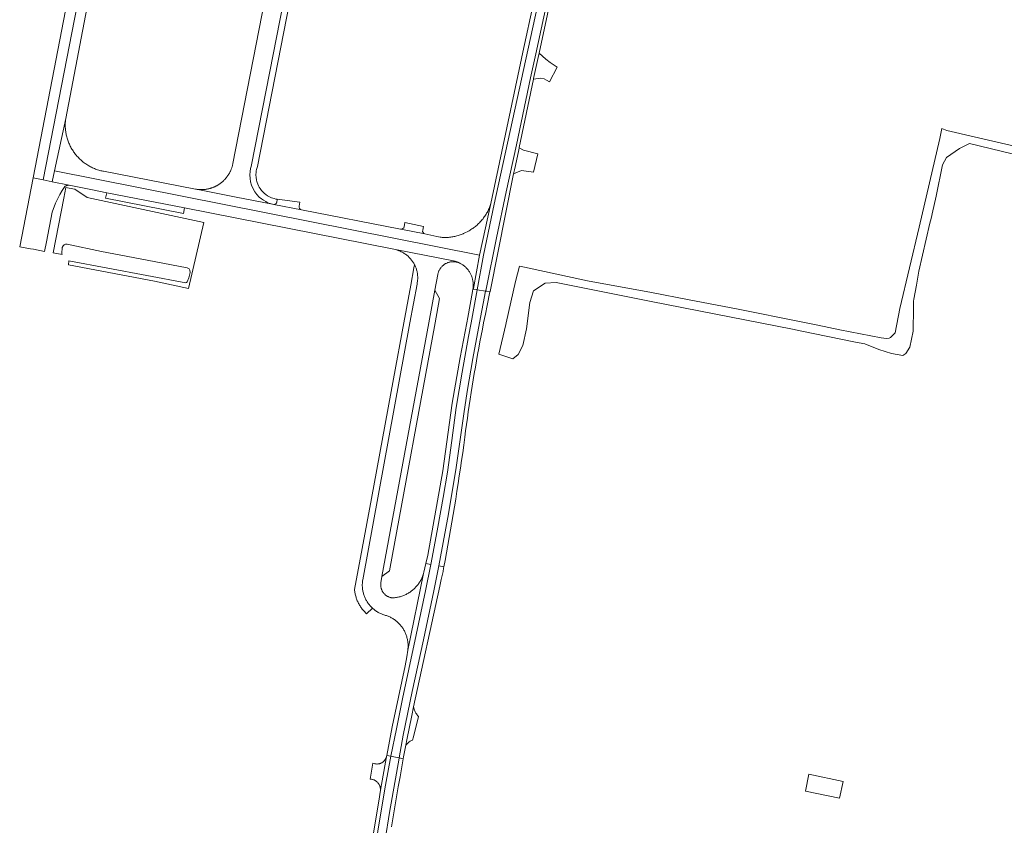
# Model space of a CAD drawing. Extents: x 152825 to 164088, y 457113 to 463005.
# Tile 51 of 256: x 157288 to 157601, y 458840 to 459096. Entities that reach past the tile are written whole.
import ezdxf

# ---------------------------------------------------------------- set-up
doc = ezdxf.new("R2010")
doc.units = 0
doc.header["$LTSCALE"] = 0.5
for name, color, linetype, lineweight in [('B-PV-VH-GESLOTENVERHARDING_ASFALT-GV', 251, 'CONTINUOUS', 18), ('B-PV-VH-ONVERHARD_ZAND-GV', 251, 'CONTINUOUS', 18), ('B-PV-VH-OPENVERHARDING_BETONELEMENT-GV', 251, 'CONTINUOUS', 18), ('B-PV-VH-OPENVERHARDING_BETONSTRAATSTEEN-GV', 251, 'CONTINUOUS', 18), ('B-PV-VH-OPENVERHARDING_STRAATBAKSTEEN-GV', 251, 'CONTINUOUS', 18)]:
    doc.layers.add(name, color=color, linetype=linetype, lineweight=lineweight)

msp = doc.modelspace()

# ---------------------------------------------------------------- linework, layer by layer
at = {"layer": 'B-PV-VH-GESLOTENVERHARDING_ASFALT-GV', "flags": 128}
for points in [[(157304.427, 459108.821), (157292.337, 459046.099), (157295.473, 459045.464), (157328.8, 459216.238), (157331.384, 459229.233), (157328.169, 459229.731), (157325.657, 459216.853), (157324.924, 459213.357), (157321.429, 459195.572), (157321.234, 459194.572), (157318.341, 459179.719), (157317.342, 459174.59), (157315.296, 459164.239), (157312.198, 459148.676), (157311.706, 459146.104), (157311.674, 459145.937), (157308.212, 459128.036), (157308.179, 459127.864), (157307.803, 459126.047), (157307.136, 459122.821), (157306.042, 459117.2)], [(157295.473, 459045.464), (157298.358, 459044.88), (157299.093, 459048.316), (157302.65, 459064.96), (157311.236, 459109.538), (157311.673, 459111.653), (157313.12, 459118.997), (157313.138, 459119.091), (157313.826, 459122.692), (157316.456, 459136.107), (157317.662, 459142.352), (157323.315, 459171.425), (157329.488, 459202.756), (157332.007, 459215.61), (157334.505, 459228.269), (157334.536, 459228.441), (157334.593, 459228.741), (157331.384, 459229.233), (157328.8, 459216.238)], [(157478.911, 459196.319), (157476.581, 459196.982), (157474.167, 459188.995), (157465.837, 459160.466), (157438.917, 459037.766), (157435.597, 459021.519), (157433.58, 459010.536), (157436.263, 459010.123), (157436.38, 459010.711), (157439.694, 459027.073), (157442.75, 459041.651), (157446.068, 459056.669), (157450.514, 459077.947), (157452.214, 459085.597), (157460.42, 459123.421), (157463.243, 459136.88), (157465.314, 459145.539), (157468.47, 459158.426), (157477.776, 459192.122)], [(157299.093, 459048.316), (157298.358, 459044.88), (157303.776, 459043.783), (157310.608, 459042.4), (157315.715, 459041.406), (157340.469, 459036.588), (157406.537, 459023.51), (157407.594, 459023.306), (157426.576, 459019.647), (157427.497, 459019.337), (157428.343, 459018.858), (157428.392, 459018.83), (157428.607, 459018.701), (157428.817, 459018.566), (157429.023, 459018.424), (157429.225, 459018.275), (157429.422, 459018.12), (157429.613, 459017.959), (157429.799, 459017.792), (157429.98, 459017.619), (157430.156, 459017.44), (157430.325, 459017.256), (157430.489, 459017.066), (157430.646, 459016.872), (157430.797, 459016.672), (157430.942, 459016.468), (157431.08, 459016.259), (157431.211, 459016.046), (157431.335, 459015.828), (157431.453, 459015.607), (157431.563, 459015.383), (157431.666, 459015.155), (157431.762, 459014.923), (157431.85, 459014.689), (157431.931, 459014.452), (157432.004, 459014.212), (157432.069, 459013.971), (157432.127, 459013.727), (157432.177, 459013.482), (157432.218, 459013.235), (157432.253, 459012.987), (157432.279, 459012.738), (157432.297, 459012.488), (157432.307, 459012.238), (157432.309, 459011.988), (157432.303, 459011.738), (157432.29, 459011.488), (157432.268, 459011.238), (157432.238, 459010.99), (157432.202, 459010.756), (157432.397, 459010.719), (157432.444, 459010.959), (157434.259, 459021.543)], [(157291.502, 459023.579), (157292.45, 459023.401), (157295.961, 459022.743), (157296.551, 459025.817), (157298.35, 459035.18), (157299.443, 459038.061), (157300.801, 459040.827), (157301.539, 459042.1), (157302.333, 459043.338), (157302.434, 459043.414), (157302.541, 459043.485), (157302.653, 459043.549), (157302.816, 459043.625), (157302.888, 459043.655), (157303.01, 459043.697), (157303.135, 459043.732), (157303.261, 459043.758), (157303.389, 459043.776), (157303.518, 459043.787), (157303.647, 459043.789), (157303.776, 459043.783), (157298.358, 459044.88), (157295.473, 459045.464), (157292.337, 459046.099), (157288.022, 459024.232)], [(157408.717, 458861.664), (157410.052, 458868.926), (157412.929, 458882.816), (157416.477, 458899.224), (157419.752, 458914.778), (157421.332, 458922.744), (157421.897, 458925.595), (157424.456, 458939.27), (157426.903, 458953.989), (157429.297, 458971.031), (157430.393, 458978.176), (157432.135, 458988.629), (157434.257, 459000), (157436.263, 459010.123), (157433.58, 459010.536), (157431.61, 459000), (157430.808, 458995.633), (157428.835, 458984.284), (157426.926, 458973.063), (157425.461, 458962.654), (157424.08, 458952.566), (157422.774, 458944.481), (157421.07, 458935.052), (157419.282, 458925.345), (157418.84, 458923.171), (157417.135, 458914.784), (157414.151, 458900.851), (157411.793, 458889.884), (157409.791, 458880.453), (157407.895, 458870.917), (157406.103, 458862.227), (157406.549, 458862.135), (157408.667, 458861.675)], [(157417.265, 458923.491), (157418.84, 458923.171), (157419.282, 458925.345), (157421.07, 458935.052), (157422.774, 458944.481), (157424.08, 458952.566), (157425.461, 458962.654), (157426.926, 458973.063), (157428.835, 458984.284), (157430.808, 458995.633), (157431.61, 459000), (157433.58, 459010.536), (157433.538, 459010.543), (157433.365, 459010.57), (157432.397, 459010.719), (157432.202, 459010.756), (157432.2, 459010.742), (157432.155, 459010.496), (157432.101, 459010.252), (157432.04, 459010.009), (157430.593, 459001.727), (157430.259, 459000), (157428.121, 458988.944), (157425.603, 458974.475), (157422.598, 458952.953), (157417.896, 458926.178)], [(157421.332, 458922.744), (157422.972, 458922.419), (157423.355, 458924.452), (157423.806, 458926.89), (157424.25, 458929.329), (157424.686, 458931.77), (157425.113, 458934.212), (157425.533, 458936.655), (157425.946, 458939.1), (157426.35, 458941.546), (157426.746, 458943.994), (157427.134, 458946.442), (157427.515, 458948.892), (157427.887, 458951.343), (157428.252, 458953.795), (157428.608, 458956.249), (157428.957, 458958.703), (157429.298, 458961.159), (157429.631, 458963.616), (157429.897, 458965.648), (157430.17, 458967.679), (157430.451, 458969.709), (157430.741, 458971.738), (157431.038, 458973.765), (157431.343, 458975.791), (157431.657, 458977.817), (157431.977, 458979.841), (157432.306, 458981.863), (157432.643, 458983.885), (157432.988, 458985.905), (157433.341, 458987.924), (157433.701, 458989.941), (157434.069, 458991.957), (157434.445, 458993.971), (157434.83, 458995.984), (157435.221, 458997.996), (157435.62, 459000), (157436.188, 459002.775), (157436.76, 459005.55), (157437.635, 459009.913), (157436.646, 459010.065), (157436.311, 459010.116), (157436.263, 459010.123), (157434.257, 459000), (157432.135, 458988.629), (157430.393, 458978.176), (157429.297, 458971.031), (157426.903, 458953.989), (157424.456, 458939.27), (157421.897, 458925.595)], [(157406.103, 458862.227), (157407.895, 458870.917), (157409.791, 458880.453), (157411.793, 458889.884), (157414.151, 458900.851), (157417.135, 458914.784), (157418.84, 458923.171), (157417.265, 458923.491), (157416.628, 458920.781), (157416.524, 458920.277), (157411.499, 458895.92), (157411.215, 458893.829), (157410.607, 458890.9), (157408.491, 458880.943), (157406.566, 458871.523), (157404.839, 458862.486)], [(157422.972, 458922.419), (157421.332, 458922.744), (157419.752, 458914.778), (157416.477, 458899.224), (157412.929, 458882.816), (157410.052, 458868.926), (157408.717, 458861.664), (157410.038, 458861.383), (157410.158, 458862.045), (157410.74, 458865.218), (157410.839, 458865.756), (157411.147, 458867.415), (157412.749, 458875.159), (157413.354, 458877.944), (157421.675, 458916.269), (157422.137, 458918.396), (157422.7, 458920.99), (157422.896, 458922.016)], [(157393.565, 458776.258), (157393.735, 458776.263), (157394.235, 458781.502), (157397.051, 458803.96), (157399.732, 458823.412), (157402.047, 458839.132), (157404.392, 458852.956), (157406.103, 458862.227), (157404.839, 458862.486), (157404.761, 458862.07), (157402.822, 458851.465), (157402.247, 458847.874), (157400.072, 458834.698), (157397.993, 458819.285), (157395.918, 458804.109), (157392.221, 458776.386)], [(157406.549, 458862.135), (157406.103, 458862.227), (157404.392, 458852.956), (157402.047, 458839.132), (157399.732, 458823.412), (157397.051, 458803.96), (157394.235, 458781.502), (157393.735, 458776.263), (157394.652, 458776.172), (157395.975, 458776.055), (157396.47, 458781.236), (157398.017, 458792.075), (157400.337, 458809.511), (157402.892, 458826.913), (157405.682, 458844.28), (157408.707, 458861.607), (157408.717, 458861.664), (157408.667, 458861.675)], [(157402.822, 458851.465), (157404.761, 458862.07), (157404.699, 458861.922), (157404.623, 458861.759), (157404.563, 458861.622), (157404.503, 458861.489), (157404.417, 458861.324), (157404.323, 458861.163), (157404.233, 458861.016), (157404.12, 458860.859), (157404.009, 458860.734), (157403.892, 458860.616), (157403.768, 458860.503), (157403.639, 458860.398), (157403.504, 458860.299), (157403.365, 458860.208), (157403.221, 458860.124), (157403.072, 458860.047), (157402.92, 458859.979), (157402.765, 458859.918), (157402.606, 458859.866), (157402.445, 458859.822), (157402.282, 458859.787), (157402.118, 458859.76), (157401.952, 458859.742), (157401.785, 458859.732), (157401.619, 458859.732), (157401.452, 458859.74), (157401.286, 458859.756), (157401.121, 458859.782), (157400.958, 458859.816), (157400.756, 458859.864), (157400.397, 458859.956), (157399.525, 458854.945), (157399.709, 458854.93), (157399.977, 458854.89), (157400.246, 458854.83), (157400.421, 458854.778), (157400.592, 458854.717), (157400.761, 458854.647), (157400.925, 458854.569), (157401.085, 458854.482), (157401.241, 458854.386), (157401.391, 458854.283), (157401.535, 458854.172), (157401.674, 458854.053), (157401.806, 458853.928), (157401.931, 458853.795), (157402.049, 458853.657), (157402.16, 458853.512), (157402.263, 458853.362), (157402.358, 458853.206), (157402.445, 458853.046), (157402.523, 458852.881), (157402.593, 458852.713), (157402.653, 458852.541), (157402.705, 458852.366), (157402.747, 458852.189), (157402.78, 458852.01), (157402.804, 458851.829), (157402.818, 458851.647)]]:
    msp.add_lwpolyline(points, close=True, dxfattribs=at)
for points in [[(157451.576, 459102.197), (157448.114, 459086.104), (157437.94, 459037.98), (157434.259, 459021.543), (157432.444, 459010.959), (157432.397, 459010.719), (157433.365, 459010.57), (157433.538, 459010.543), (157433.58, 459010.536), (157435.597, 459021.519), (157438.917, 459037.766), (157465.837, 459160.466)], [(157460.42, 459123.421), (157452.214, 459085.597), (157450.514, 459077.947), (157446.068, 459056.669), (157442.75, 459041.651), (157439.694, 459027.073), (157436.38, 459010.711), (157436.263, 459010.123), (157436.311, 459010.116), (157436.646, 459010.065), (157437.635, 459009.913), (157437.65, 459009.985), (157445.161, 459047.389), (157445.41, 459048.63), (157445.705, 459049.997), (157446.786, 459055.015), (157446.92, 459055.637), (157446.94, 459055.73), (157451.448, 459077.527), (157451.49, 459077.73), (157453.19, 459085.38), (157453.267, 459085.742), (157462.366, 459128.447)], [(157368.898, 459037.633), (157368.425, 459037.727), (157356.858, 459040.009), (157344.14, 459042.51), (157343.923, 459042.552), (157314.639, 459048.216), (157314.49, 459048.246), (157314.151, 459048.321), (157313.814, 459048.403), (157313.479, 459048.492), (157313.147, 459048.59), (157312.816, 459048.695), (157312.488, 459048.808), (157312.163, 459048.929), (157311.841, 459049.056), (157311.522, 459049.192), (157311.206, 459049.334), (157310.893, 459049.484), (157310.584, 459049.641), (157310.279, 459049.805), (157309.977, 459049.976), (157309.679, 459050.154), (157309.386, 459050.339), (157309.097, 459050.53), (157308.813, 459050.729), (157308.533, 459050.933), (157308.258, 459051.144), (157307.988, 459051.362), (157307.723, 459051.585), (157307.463, 459051.815), (157307.208, 459052.05), (157306.959, 459052.292), (157306.716, 459052.539), (157306.479, 459052.791), (157306.247, 459053.049), (157306.021, 459053.312), (157305.802, 459053.581), (157305.589, 459053.854), (157305.382, 459054.132), (157305.181, 459054.415), (157304.988, 459054.703), (157304.8, 459054.995), (157304.62, 459055.291), (157304.446, 459055.591), (157304.28, 459055.895), (157304.121, 459056.203), (157303.968, 459056.514), (157303.823, 459056.829), (157303.685, 459057.147), (157303.555, 459057.468), (157303.432, 459057.793), (157303.317, 459058.12), (157303.209, 459058.449), (157303.109, 459058.781), (157303.016, 459059.115), (157302.931, 459059.451), (157302.854, 459059.789), (157302.785, 459060.129), (157302.724, 459060.47), (157302.67, 459060.813), (157302.625, 459061.157), (157302.587, 459061.501), (157302.557, 459061.847), (157302.536, 459062.193), (157302.522, 459062.539), (157302.516, 459062.886), (157302.519, 459063.232), (157302.529, 459063.579), (157302.547, 459063.925), (157302.573, 459064.271), (157302.608, 459064.616), (157302.65, 459064.96), (157299.093, 459048.316), (157434.259, 459021.543), (157437.94, 459037.98), (157437.849, 459037.694), (157437.738, 459037.366), (157437.619, 459037.041), (157437.492, 459036.718), (157437.358, 459036.399), (157437.217, 459036.083), (157437.068, 459035.77), (157436.912, 459035.461), (157436.749, 459035.155), (157436.579, 459034.854), (157436.402, 459034.556), (157436.219, 459034.262), (157436.028, 459033.973), (157435.831, 459033.688), (157435.628, 459033.408), (157435.418, 459033.133), (157435.201, 459032.862), (157434.979, 459032.597), (157434.75, 459032.337), (157434.516, 459032.082), (157434.276, 459031.833), (157434.03, 459031.589), (157433.778, 459031.351), (157433.521, 459031.119), (157433.259, 459030.893), (157432.991, 459030.673), (157432.719, 459030.459), (157432.441, 459030.252), (157432.159, 459030.051), (157431.873, 459029.857), (157431.582, 459029.669), (157431.286, 459029.488), (157430.987, 459029.314), (157429.252, 459028.419), (157429.067, 459028.338), (157428.752, 459028.207), (157428.435, 459028.084), (157428.115, 459027.968), (157427.792, 459027.86), (157427.467, 459027.759), (157427.139, 459027.666), (157426.81, 459027.581), (157426.478, 459027.504), (157426.145, 459027.434), (157425.81, 459027.372), (157425.474, 459027.318), (157425.136, 459027.272), (157424.798, 459027.234), (157424.459, 459027.204), (157424.119, 459027.182), (157423.779, 459027.168), (157423.438, 459027.162), (157423.098, 459027.164), (157422.758, 459027.174), (157422.418, 459027.191), (157422.078, 459027.217), (157421.739, 459027.251), (157420.776, 459027.459), (157416.953, 459028.278), (157409.289, 459029.807)], [(157409.132, 459029.838), (157377.67, 459035.952), (157368.898, 459037.633)], [(157406.305, 458839.787), (157406.832, 458842.971), (157407.367, 458846.153), (157407.909, 458849.334), (157408.459, 458852.514), (157409.018, 458855.692), (157409.584, 458858.869), (157410.038, 458861.383), (157408.717, 458861.664), (157408.707, 458861.607), (157405.682, 458844.28), (157402.892, 458826.913)]]:
    msp.add_lwpolyline(points, dxfattribs=at)
at = {"layer": 'B-PV-VH-GESLOTENVERHARDING_ASFALT-GV'}
msp.add_lwpolyline([(157409.289, 459029.807, -0.0441236), (157409.132, 459029.838)], format="xyb", dxfattribs=at)
at = {"layer": 'B-PV-VH-ONVERHARD_ZAND-GV', "flags": 128}
msp.add_lwpolyline([(157549.971, 458854.161), (157539.093, 458856.472), (157538.034, 458851.048), (157548.844, 458848.835)], close=True, dxfattribs=at)
at = {"layer": 'B-PV-VH-OPENVERHARDING_BETONELEMENT-GV', "flags": 128}
msp.add_lwpolyline([(157616.433, 459053.423), (157582.981, 459061.216), (157581.385, 459061.774), (157580.754, 459058.631), (157574.127, 459030.401), (157568.038, 459004.549), (157566.496, 458996.804), (157565.325, 458995.677), (157565.065, 458995.313), (157564.63, 458995.122), (157563.793, 458995.079), (157562.131, 458995.229), (157548.889, 458997.814), (157541.988, 458999.278), (157537.172, 459000.243), (157516.086, 459004.47), (157500.992, 459007.326), (157489.061, 459009.711), (157468.67, 459013.402), (157448.655, 459017.706), (157447.031, 459017.997), (157445.78, 459013.142), (157442.84, 459000), (157442.722, 458999.516), (157440.466, 458990.084), (157444.893, 458988.564), (157446.555, 458989.949), (157448.124, 458992.809), (157449.232, 458998.161), (157450.341, 459006.467), (157451.448, 459010.157), (157455.142, 459012.65), (157458.65, 459012.834), (157488.934, 459006.836), (157533.828, 458997.973), (157536.303, 458997.47), (157553.941, 458993.887), (157556.894, 458993.308), (157561.354, 458991.572), (157565.408, 458990.24), (157568.941, 458989.604), (157569.927, 458990.298), (157571.201, 458992.266), (157572.244, 458997.36), (157572.415, 459004.839), (157572.415, 459006.934), (157572.53, 459007.589), (157573.303, 459012.02), (157574.081, 459016.48), (157577.583, 459031.671), (157577.774, 459032.436), (157578.066, 459033.62), (157578.343, 459034.718), (157579.567, 459040.277), (157581.6, 459050.231), (157582.888, 459052.57), (157587.042, 459055.495), (157590.191, 459057.011), (157627.803, 459047.937)], dxfattribs=at)
at = {"layer": 'B-PV-VH-OPENVERHARDING_BETONSTRAATSTEEN-GV', "flags": 128}
for points in [[(157383.99, 459163.73), (157366.452, 459074.05), (157361.637, 459049.685), (157361.476, 459049.067), (157361.32, 459048.173), (157361.246, 459047.113), (157361.305, 459045.907), (157361.483, 459044.857), (157361.803, 459043.76), (157362.207, 459042.801), (157362.876, 459041.641), (157363.517, 459040.796), (157364.255, 459040.02), (157364.951, 459039.427), (157365.591, 459038.973), (157366.308, 459038.551), (157366.804, 459038.305), (157367.231, 459038.122), (157367.695, 459037.949), (157368.425, 459037.727), (157368.898, 459037.633), (157368.965, 459037.634), (157369.045, 459037.642), (157369.109, 459037.654), (157369.181, 459037.674), (157369.257, 459037.702), (157369.32, 459037.732), (157369.389, 459037.771), (157369.446, 459037.81), (157369.497, 459037.851), (157369.544, 459037.894), (157369.604, 459037.959), (157369.654, 459038.026), (157369.705, 459038.11), (157369.734, 459038.17), (157369.765, 459038.247), (157369.787, 459038.324), (157369.976, 459039.299), (157369.553, 459039.366), (157368.971, 459039.504), (157368.583, 459039.626), (157368.154, 459039.78), (157367.675, 459039.989), (157367.252, 459040.211), (157366.854, 459040.443), (157366.35, 459040.79), (157365.892, 459041.161), (157365.452, 459041.575), (157365.15, 459041.907), (157364.945, 459042.151), (157364.726, 459042.435), (157364.477, 459042.787), (157364.238, 459043.185), (157364.023, 459043.577), (157363.788, 459044.096), (157363.594, 459044.617), (157363.48, 459045.004), (157363.397, 459045.332), (157363.326, 459045.675), (157363.271, 459046.019), (157363.218, 459046.466), (157363.198, 459046.918), (157363.198, 459047.26), (157363.218, 459047.755), (157363.299, 459048.37), (157363.37, 459048.744), (157363.457, 459049.11), (157363.554, 459049.445), (157363.667, 459049.782), (157398.914, 459229.771)], [(157378.09, 459164.62), (157355.846, 459050.642), (157355.81, 459050.467), (157355.772, 459050.292), (157355.73, 459050.118), (157355.684, 459049.944), (157355.636, 459049.772), (157355.585, 459049.6), (157355.531, 459049.429), (157355.474, 459049.259), (157355.414, 459049.09), (157355.351, 459048.922), (157355.285, 459048.756), (157355.216, 459048.59), (157355.145, 459048.426), (157355.07, 459048.263), (157354.993, 459048.102), (157354.913, 459047.941), (157354.829, 459047.783), (157354.744, 459047.625), (157354.655, 459047.469), (157354.564, 459047.315), (157354.47, 459047.163), (157354.373, 459047.012), (157354.274, 459046.862), (157354.172, 459046.715), (157354.068, 459046.569), (157353.961, 459046.426), (157353.851, 459046.284), (157353.739, 459046.144), (157353.625, 459046.006), (157353.508, 459045.87), (157353.389, 459045.736), (157353.268, 459045.604), (157353.144, 459045.474), (157353.018, 459045.347), (157352.89, 459045.222), (157352.759, 459045.099), (157352.627, 459044.978), (157352.492, 459044.86), (157352.356, 459044.744), (157352.217, 459044.63), (157352.076, 459044.519), (157351.934, 459044.411), (157351.789, 459044.305), (157351.643, 459044.201), (157351.495, 459044.1), (157351.345, 459044.002), (157351.194, 459043.906), (157351.041, 459043.813), (157350.886, 459043.723), (157350.729, 459043.635), (157350.572, 459043.55), (157350.412, 459043.468), (157350.252, 459043.389), (157350.09, 459043.312), (157349.926, 459043.239), (157349.761, 459043.168), (157349.596, 459043.1), (157349.429, 459043.035), (157349.26, 459042.973), (157349.091, 459042.914), (157348.921, 459042.858), (157348.75, 459042.805), (157348.578, 459042.755), (157348.405, 459042.708), (157348.231, 459042.664), (157348.057, 459042.623), (157347.881, 459042.586), (157347.706, 459042.551), (157347.529, 459042.519), (157347.352, 459042.49), (157347.175, 459042.465), (157346.997, 459042.442), (157346.819, 459042.423), (157346.641, 459042.407), (157346.462, 459042.394), (157346.283, 459042.384), (157346.104, 459042.377), (157345.925, 459042.374), (157345.745, 459042.373), (157345.566, 459042.376), (157345.387, 459042.382), (157345.208, 459042.391), (157345.029, 459042.403), (157344.851, 459042.418), (157344.672, 459042.436), (157344.495, 459042.458), (157344.317, 459042.482), (157344.14, 459042.51), (157356.858, 459040.009), (157368.425, 459037.727), (157367.695, 459037.949), (157367.231, 459038.122), (157366.804, 459038.305), (157366.308, 459038.551), (157365.591, 459038.973), (157364.951, 459039.427), (157364.255, 459040.02), (157363.517, 459040.796), (157362.876, 459041.641), (157362.207, 459042.801), (157361.803, 459043.76), (157361.483, 459044.857), (157361.305, 459045.907), (157361.246, 459047.113), (157361.32, 459048.173), (157361.476, 459049.067), (157361.637, 459049.685), (157366.452, 459074.05), (157383.99, 459163.73)], [(157376.931, 459037.134), (157377.169, 459038.4), (157369.976, 459039.299), (157369.787, 459038.324), (157369.765, 459038.247), (157369.734, 459038.17), (157369.705, 459038.11), (157369.654, 459038.026), (157369.604, 459037.959), (157369.544, 459037.894), (157369.497, 459037.851), (157369.446, 459037.81), (157369.389, 459037.771), (157369.32, 459037.732), (157369.257, 459037.702), (157369.181, 459037.674), (157369.109, 459037.654), (157369.045, 459037.642), (157368.965, 459037.634), (157368.898, 459037.633)], [(157368.898, 459037.633), (157377.67, 459035.952)], [(157416.224, 459029.439), (157416.452, 459030.695), (157410.56, 459031.881), (157410.305, 459030.575)], [(157409.289, 459029.807), (157416.953, 459028.278)]]:
    msp.add_lwpolyline(points, dxfattribs=at)
for points in [[(157455.41, 459083.833), (157453.267, 459085.742), (157453.19, 459085.38), (157451.49, 459077.73), (157451.448, 459077.527), (157453.678, 459077.816), (157454.849, 459077.621), (157455.592, 459077.198), (157456.526, 459076.666), (157458.96, 459081.318), (157456.812, 459082.763)], [(157448.298, 459054.926), (157446.92, 459055.637), (157446.786, 459055.015), (157445.705, 459049.997), (157445.41, 459048.63), (157445.161, 459047.389), (157447.623, 459048.414), (157451.481, 459047.936), (157452.856, 459053.791)], [(157340.469, 459036.588), (157315.715, 459041.406), (157315.369, 459039.63), (157340.121, 459034.8)], [(157426.576, 459019.647), (157407.594, 459023.306), (157407.882, 459023.228), (157408.144, 459023.148), (157408.404, 459023.061), (157408.661, 459022.966), (157408.916, 459022.864), (157409.167, 459022.755), (157409.415, 459022.638), (157409.659, 459022.514), (157409.9, 459022.383), (157410.137, 459022.245), (157410.369, 459022.1), (157410.597, 459021.948), (157410.821, 459021.79), (157411.04, 459021.625), (157411.254, 459021.454), (157411.463, 459021.277), (157411.667, 459021.093), (157411.865, 459020.904), (157412.058, 459020.709), (157412.245, 459020.509), (157412.426, 459020.303), (157412.601, 459020.093), (157412.77, 459019.876), (157412.932, 459019.656), (157413.088, 459019.43), (157413.238, 459019.2), (157413.38, 459018.966), (157413.516, 459018.728), (157413.644, 459018.486), (157413.718, 459018.339), (157413.834, 459018.097), (157413.942, 459017.851), (157414.042, 459017.602), (157414.136, 459017.351), (157414.221, 459017.096), (157414.299, 459016.839), (157414.37, 459016.58), (157414.432, 459016.319), (157414.487, 459016.056), (157414.534, 459015.792), (157414.573, 459015.527), (157414.604, 459015.26), (157414.628, 459014.993), (157414.643, 459014.725), (157414.65, 459014.456), (157414.649, 459014.188), (157414.641, 459013.92), (157414.624, 459013.652), (157414.599, 459013.384), (157414.567, 459013.118), (157414.526, 459012.852), (157414.477, 459012.589), (157414.421, 459012.326), (157412.157, 459000), (157397.154, 458918.307), (157397.111, 458918.027), (157397.077, 458917.746), (157397.05, 458917.464), (157397.032, 458917.181), (157397.021, 458916.898), (157397.018, 458916.615), (157397.024, 458916.331), (157397.037, 458916.048), (157397.058, 458915.766), (157397.087, 458915.484), (157397.125, 458915.203), (157397.17, 458914.924), (157397.223, 458914.645), (157397.284, 458914.369), (157397.352, 458914.094), (157397.429, 458913.821), (157397.513, 458913.551), (157397.604, 458913.282), (157397.703, 458913.017), (157397.81, 458912.755), (157397.924, 458912.495), (157398.045, 458912.239), (157398.174, 458911.987), (157398.309, 458911.738), (157398.452, 458911.493), (157398.601, 458911.252), (157398.757, 458911.016), (157398.92, 458910.784), (157399.089, 458910.557), (157399.265, 458910.334), (157399.447, 458910.117), (157399.634, 458909.905), (157399.828, 458909.698), (157400.028, 458909.497), (157400.233, 458909.302), (157400.239, 458909.296), (157400.45, 458909.107), (157400.666, 458908.923), (157400.887, 458908.746), (157401.113, 458908.575), (157401.344, 458908.411), (157401.579, 458908.253), (157401.819, 458908.102), (157402.062, 458907.957), (157402.31, 458907.82), (157402.562, 458907.69), (157402.817, 458907.566), (157403.076, 458907.45), (157403.337, 458907.342), (157403.602, 458907.241), (157403.869, 458907.147), (157404.139, 458907.061), (157404.412, 458906.982), (157404.686, 458906.912), (157404.915, 458906.859), (157404.944, 458906.848), (157405.211, 458906.743), (157405.474, 458906.631), (157405.735, 458906.512), (157405.992, 458906.385), (157406.245, 458906.251), (157406.494, 458906.111), (157406.74, 458905.963), (157406.981, 458905.808), (157407.218, 458905.647), (157407.45, 458905.48), (157407.677, 458905.306), (157407.9, 458905.125), (157408.117, 458904.938), (157408.216, 458904.849), (157408.329, 458904.746), (157408.536, 458904.547), (157408.737, 458904.343), (157408.932, 458904.134), (157409.121, 458903.919), (157409.304, 458903.699), (157409.481, 458903.473), (157409.652, 458903.243), (157409.816, 458903.008), (157409.974, 458902.769), (157410.124, 458902.526), (157410.268, 458902.278), (157410.405, 458902.027), (157410.535, 458901.771), (157410.658, 458901.512), (157410.773, 458901.25), (157410.881, 458900.985), (157410.982, 458900.717), (157411.075, 458900.446), (157411.16, 458900.172), (157411.238, 458899.897), (157411.308, 458899.619), (157411.37, 458899.339), (157411.425, 458899.058), (157411.471, 458898.775), (157411.51, 458898.492), (157411.541, 458898.207), (157411.563, 458897.921), (157411.578, 458897.635), (157411.585, 458897.349), (157411.584, 458897.063), (157411.574, 458896.776), (157411.557, 458896.49), (157411.532, 458896.205), (157411.499, 458895.92), (157416.524, 458920.277), (157416.184, 458919.376), (157416.073, 458919.104), (157415.954, 458918.836), (157415.829, 458918.57), (157415.696, 458918.309), (157415.556, 458918.051), (157415.409, 458917.797), (157415.255, 458917.547), (157415.094, 458917.301), (157414.927, 458917.06), (157414.753, 458916.823), (157414.573, 458916.591), (157414.387, 458916.365), (157414.194, 458916.143), (157413.996, 458915.927), (157413.791, 458915.716), (157413.582, 458915.511), (157413.366, 458915.312), (157413.145, 458915.118), (157412.919, 458914.931), (157412.688, 458914.75), (157412.452, 458914.575), (157412.212, 458914.407), (157411.967, 458914.245), (157411.717, 458914.09), (157411.464, 458913.942), (157411.207, 458913.801), (157410.945, 458913.667), (157410.681, 458913.54), (157410.413, 458913.421), (157410.141, 458913.309), (157409.867, 458913.204), (157409.59, 458913.107), (157409.311, 458913.017), (157409.029, 458912.935), (157408.745, 458912.861), (157408.459, 458912.794), (157408.171, 458912.735), (157407.882, 458912.684), (157407.592, 458912.641), (157407.301, 458912.606), (157407.008, 458912.579), (157406.715, 458912.56), (157406.422, 458912.549), (157406.419, 458912.55), (157406.24, 458912.584), (157406.06, 458912.626), (157405.883, 458912.677), (157405.708, 458912.735), (157405.536, 458912.8), (157405.366, 458912.873), (157405.2, 458912.953), (157405.038, 458913.04), (157404.879, 458913.135), (157404.725, 458913.236), (157404.576, 458913.343), (157404.431, 458913.457), (157404.291, 458913.578), (157404.157, 458913.704), (157404.028, 458913.835), (157403.905, 458913.973), (157403.788, 458914.115), (157403.677, 458914.263), (157403.573, 458914.415), (157403.476, 458914.571), (157403.385, 458914.732), (157403.302, 458914.896), (157403.225, 458915.064), (157403.156, 458915.235), (157403.095, 458915.409), (157403.041, 458915.585), (157402.995, 458915.764), (157402.957, 458915.944), (157402.926, 458916.126), (157402.904, 458916.309), (157402.889, 458916.492), (157402.882, 458916.677), (157402.884, 458916.861), (157402.893, 458917.045), (157402.953, 458917.381), (157403.275, 458919.31), (157418.209, 459000), (157420.141, 459010.439), (157421.022, 459015.419), (157421.057, 459015.58), (157421.107, 459015.775), (157421.165, 459015.967), (157421.23, 459016.157), (157421.302, 459016.344), (157421.382, 459016.528), (157421.47, 459016.709), (157421.564, 459016.885), (157421.666, 459017.059), (157421.774, 459017.227), (157421.889, 459017.392), (157422.01, 459017.552), (157422.138, 459017.707), (157422.271, 459017.856), (157422.411, 459018), (157422.556, 459018.139), (157422.707, 459018.271), (157422.863, 459018.398), (157423.023, 459018.518), (157423.188, 459018.631), (157423.358, 459018.738), (157423.532, 459018.839), (157423.71, 459018.932), (157423.891, 459019.018), (157424.076, 459019.096), (157424.263, 459019.167), (157424.453, 459019.231), (157424.646, 459019.287), (157424.841, 459019.335), (157425.037, 459019.376), (157425.235, 459019.409), (157425.434, 459019.433), (157425.634, 459019.45), (157425.835, 459019.459), (157426.035, 459019.46), (157426.236, 459019.453), (157426.436, 459019.438), (157426.635, 459019.414), (157426.834, 459019.383), (157427.03, 459019.344), (157427.225, 459019.298), (157427.418, 459019.243), (157427.609, 459019.181), (157427.797, 459019.111), (157427.983, 459019.034), (157428.165, 459018.95), (157428.343, 459018.858), (157427.497, 459019.337)], [(157400.239, 458909.296), (157400.233, 458909.302), (157400.028, 458909.497), (157399.828, 458909.698), (157399.634, 458909.905), (157399.447, 458910.117), (157399.265, 458910.334), (157399.089, 458910.557), (157398.92, 458910.784), (157398.757, 458911.016), (157398.601, 458911.252), (157398.452, 458911.493), (157398.309, 458911.738), (157398.174, 458911.987), (157398.045, 458912.239), (157397.924, 458912.495), (157397.81, 458912.755), (157397.703, 458913.017), (157397.604, 458913.282), (157397.513, 458913.551), (157397.429, 458913.821), (157397.352, 458914.094), (157397.284, 458914.369), (157397.223, 458914.645), (157397.17, 458914.924), (157397.125, 458915.203), (157397.087, 458915.484), (157397.058, 458915.766), (157397.037, 458916.048), (157397.024, 458916.331), (157397.018, 458916.615), (157397.021, 458916.898), (157397.032, 458917.181), (157397.05, 458917.464), (157397.077, 458917.746), (157397.111, 458918.027), (157397.154, 458918.307), (157412.157, 459000), (157414.421, 459012.326), (157414.477, 459012.589), (157414.526, 459012.852), (157414.567, 459013.118), (157414.599, 459013.384), (157414.624, 459013.652), (157414.641, 459013.92), (157414.649, 459014.188), (157414.65, 459014.456), (157414.643, 459014.725), (157414.628, 459014.993), (157414.604, 459015.26), (157414.573, 459015.527), (157414.534, 459015.792), (157414.487, 459016.056), (157414.432, 459016.319), (157414.37, 459016.58), (157414.299, 459016.839), (157414.221, 459017.096), (157414.136, 459017.351), (157414.042, 459017.602), (157413.942, 459017.851), (157413.834, 459018.097), (157413.718, 459018.339), (157413.644, 459018.486), (157413.413, 459017.492), (157412.445, 459012.004), (157410.224, 459000), (157406.933, 458982.214), (157399.901, 458944.205), (157396.955, 458928.279), (157394.541, 458915.233), (157394.573, 458914.917), (157394.614, 458914.602), (157394.661, 458914.298), (157394.717, 458913.995), (157394.78, 458913.694), (157394.851, 458913.394), (157394.929, 458913.097), (157395.016, 458912.801), (157395.11, 458912.508), (157395.212, 458912.218), (157395.321, 458911.93), (157395.437, 458911.645), (157395.561, 458911.363), (157395.692, 458911.085), (157395.831, 458910.81), (157395.976, 458910.539), (157396.129, 458910.271), (157396.288, 458910.008), (157396.455, 458909.749), (157396.628, 458909.495), (157396.807, 458909.244), (157396.993, 458908.999), (157397.185, 458908.759), (157397.383, 458908.523), (157397.588, 458908.293), (157397.798, 458908.069), (157398.014, 458907.849), (157398.236, 458907.636), (157398.401, 458907.484)], [(157421.618, 459007.787), (157420.141, 459010.439), (157418.209, 459000), (157403.275, 458919.31), (157405.626, 458921.145), (157420.181, 459000)], [(157413.385, 458877.723), (157413.354, 458877.944), (157412.749, 458875.159), (157411.147, 458867.415), (157410.839, 458865.756), (157411.038, 458865.976), (157411.258, 458866.194), (157411.488, 458866.401), (157411.729, 458866.596), (157411.98, 458866.778), (157412.24, 458866.947), (157412.508, 458867.102), (157412.784, 458867.243), (157412.981, 458867.332), (157413.326, 458868.403), (157414.93, 458874.863), (157414.803, 458874.983), (157414.607, 458875.19), (157414.423, 458875.407), (157414.252, 458875.635), (157414.093, 458875.872), (157413.948, 458876.117), (157413.817, 458876.37), (157413.701, 458876.63), (157413.599, 458876.897), (157413.512, 458877.168), (157413.441, 458877.444)]]:
    msp.add_lwpolyline(points, close=True, dxfattribs=at)
at = {"layer": 'B-PV-VH-OPENVERHARDING_BETONSTRAATSTEEN-GV'}
for points in [[(157377.67, 459035.952, -0.4305376), (157376.931, 459037.134)], [(157410.305, 459030.575, -0.3979286), (157409.289, 459029.807)], [(157416.953, 459028.278, -0.4074074), (157416.224, 459029.439)]]:
    msp.add_lwpolyline(points, format="xyb", dxfattribs=at)
at = {"layer": 'B-PV-VH-OPENVERHARDING_STRAATBAKSTEEN-GV', "flags": 128}
msp.add_lwpolyline([(157301.503, 459021.718), (157301.461, 459021.911), (157301.459, 459022.784), (157301.502, 459023.23), (157301.574, 459023.987), (157301.809, 459024.506), (157302.138, 459024.837), (157302.609, 459025.051), (157303.152, 459025.076), (157314.054, 459022.65), (157326.372, 459020.369), (157341.265, 459017.516), (157341.973, 459017.212), (157342.163, 459016.811), (157342.212, 459015.986), (157342.124, 459015.589), (157341.839, 459014.31), (157341.347, 459013.106), (157341.111, 459012.87), (157340.89, 459012.769), (157303.66, 459019.77), (157303.501, 459018.489), (157330.937, 459013.237), (157341.705, 459010.928), (157346.597, 459031.942), (157309.483, 459039.855), (157305.524, 459042.517), (157303.811, 459042.851), (157302.707, 459043.067), (157302.047, 459039.684), (157298.645, 459022.245)], close=True, dxfattribs=at)

doc.saveas('drawing.dxf')
